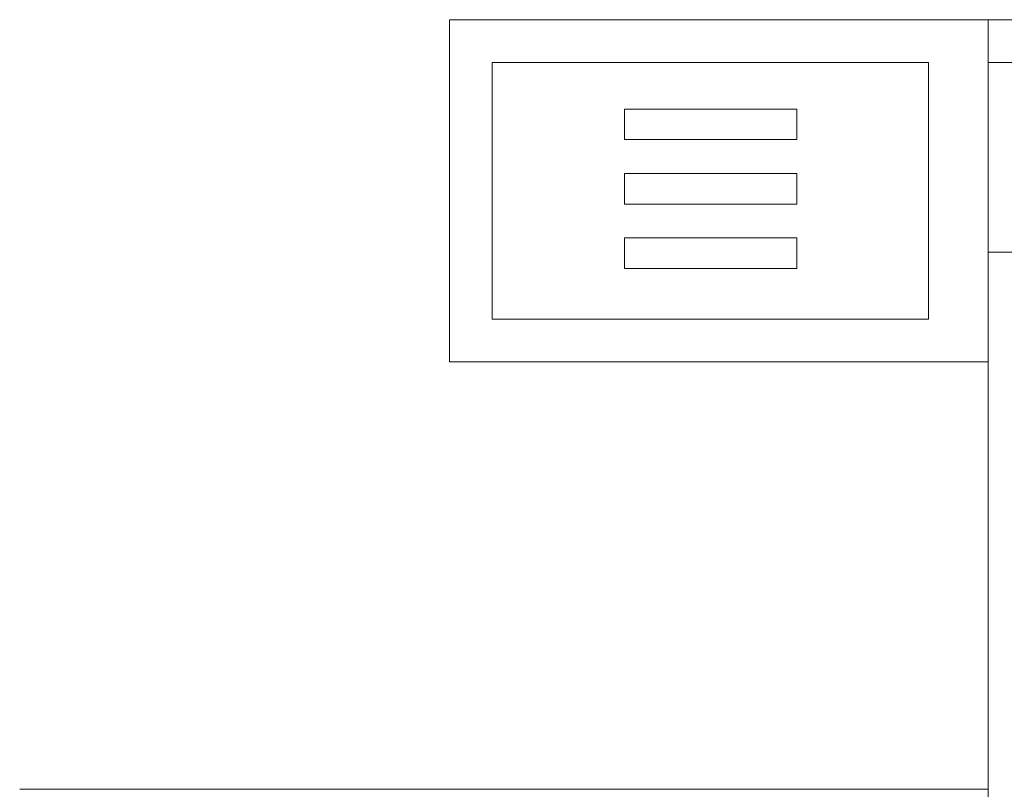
# Model space of a CAD drawing. Extents: x 64716 to 7565828, y -87108 to 5881792.
# Tile 42 of 160: x 98485 to 99636, y -10277 to -9377. Entities that reach past the tile are written whole.
import ezdxf

# ---------------------------------------------------------------- set-up
doc = ezdxf.new("R2010")
doc.units = 0
doc.header["$MEASUREMENT"] = 0
doc.layers.add('_a_widok', color=7, linetype='Continuous', lineweight=5)
doc.layers.add('linii', color=7, linetype='Continuous', lineweight=15)

# ---------------------------------------------------------------- blocks, each defined once
blk = doc.blocks.new('GFGDGD')
at = {"color": 0, "linetype": 'ByBlock', "lineweight": -2}
for p, q in [((30487, -9731.6, 0), (30487, -9331.6, 0)), ((31117, -9331.6, 0), (30487, -9331.6, 0)), ((31887, -9331.6, 0), (31117, -9331.6, 0)), ((31117, -11081.6, 0), (31117, -9331.6, 0)), ((31047, -9381.6, 0), (30537, -9381.6, 0)), ((30537, -9681.6, 0), (30537, -9381.6, 0)), ((31047, -9681.6, 0), (31047, -9381.6, 0)), ((31887, -9381.6, 0), (31117, -9381.6, 0)), ((30691.9, -9436.1, 0), (30893.2, -9436.1, 0)), ((30691.9, -9471.8, 0), (30691.9, -9436.1, 0)), ((30893.2, -9436.1, 0), (30893.2, -9471.8, 0)), ((30893.2, -9471.8, 0), (30691.9, -9471.8, 0)), ((30691.9, -9511.5, 0), (30893.2, -9511.5, 0)), ((30691.9, -9547.2, 0), (30691.9, -9511.5, 0)), ((30893.2, -9511.5, 0), (30893.2, -9547.2, 0)), ((30893.2, -9547.2, 0), (30691.9, -9547.2, 0)), ((30893.2, -9586.8, 0), (30691.9, -9586.8, 0)), ((30691.9, -9586.8, 0), (30691.9, -9622.5, 0)), ((30893.2, -9622.5, 0), (30893.2, -9586.8, 0)), ((31309.5, -9603.5, 0), (31117, -9603.5, 0)), ((30691.9, -9622.5, 0), (30893.2, -9622.5, 0)), ((31047, -9681.6, 0), (30537, -9681.6, 0)), ((31117, -9731.6, 0), (30487, -9731.6, 0))]:
    blk.add_line(p, q, dxfattribs=at)
at = {"layer": '_a_widok', "color": 0, "linetype": 'ByBlock', "lineweight": -2}
for p, q in [((30487, -9331.6, 0), (31887, -9331.6, 0)), ((30487, -9731.6, 0), (30487, -9331.6, 0)), ((31117, -9731.6, 0), (30487, -9731.6, 0)), ((31117, -10231.6, 0), (31117, -9731.6, 0)), ((29984.7, -10231.6, 0), (31117, -10231.6, 0))]:
    blk.add_line(p, q, dxfattribs=at)
for points in [[(31117, -9731.6, 0), (31117, -9331.6, 0), (31117, -9731.6, 0)], [(31117, -9731.6, 0), (31117, -9331.6, 0), (31117, -9331.6, 0)], [(31117, -11081.6, 0), (31117, -9731.6, 0), (31117, -11081.6, 0)], [(31117, -11081.6, 0), (31117, -9731.6, 0), (31117, -10231.6, 0)]]:
    blk.add_solid(points, dxfattribs=at)

msp = doc.modelspace()

# ---------------------------------------------------------------- block references
at = {"layer": 'linii'}
msp.add_blockref('GFGDGD', (68500.4, -45.3, 0), dxfattribs=at)

doc.saveas('drawing.dxf')
